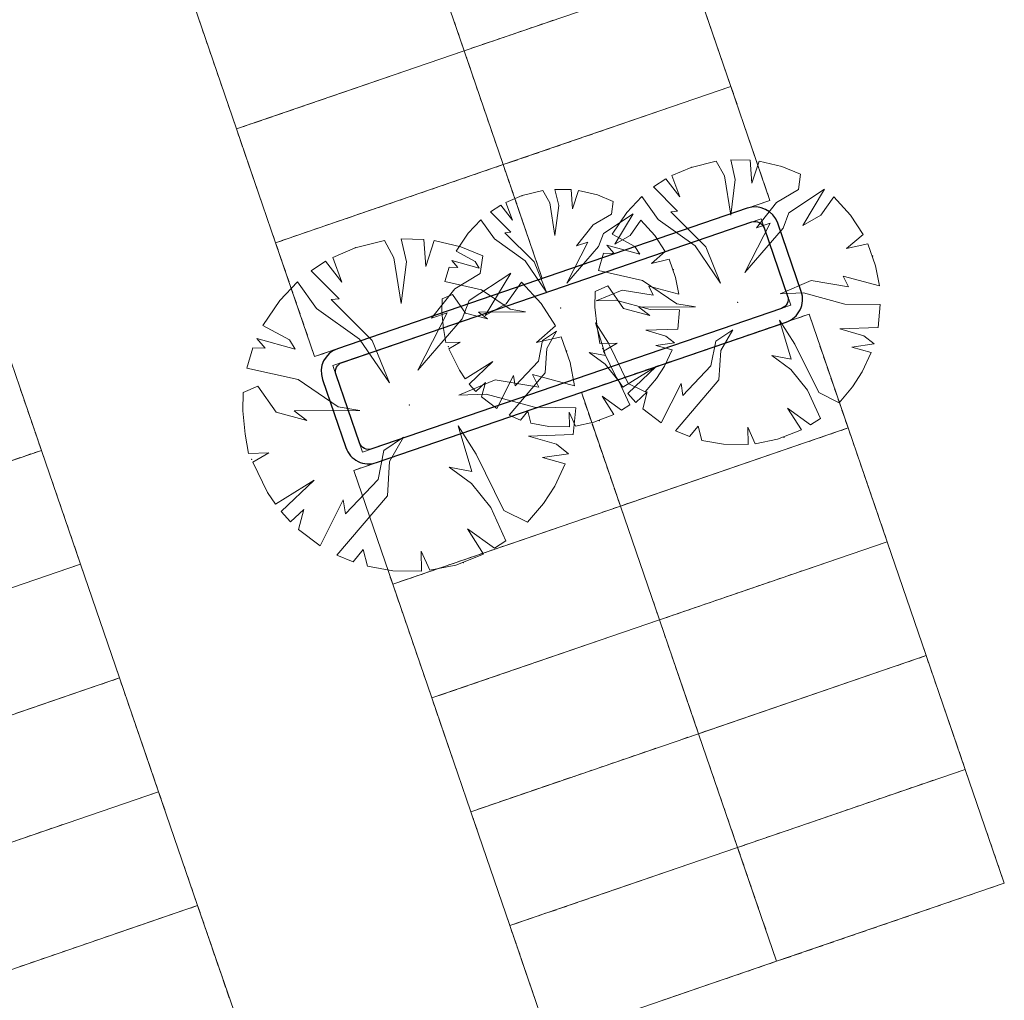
# Model space of a CAD drawing. Header units: metres. Extents: x 231584 to 239351, y 577231 to 577839.
# Tile 44 of 70: x 232131 to 232151, y 577537 to 577557. Entities that reach past the tile are written whole.
import ezdxf

# ---------------------------------------------------------------- set-up
doc = ezdxf.new("R2010")
doc.units = ezdxf.units.M
doc.header["$MEASUREMENT"] = 0
for name, color, linetype, lineweight in [('PDF_21 Buitenwanden', 8, 'Continuous', 0), ('PDF_23 Vloeren', 8, 'Continuous', 0), ('PDF_90 Terrein perceel', 8, 'Continuous', 0)]:
    doc.layers.add(name, color=color, linetype=linetype, lineweight=lineweight)

msp = doc.modelspace()

# ---------------------------------------------------------------- linework, layer by layer
at = {"layer": 'PDF_21 Buitenwanden', "lineweight": 30, "flags": 128}
for points in [[(232146.426, 577552.779, 0.414), (232145.792, 577553.089), (232137.299, 577550.175, 0.414), (232136.989, 577549.541), (232137.474, 577548.125, 0.414375), (232138.108, 577547.815), (232146.602, 577550.729, 0.414375), (232146.912, 577551.363)], [(232146.629, 577551.266, -0.414375), (232146.505, 577551.012), (232138.011, 577548.099, -0.414375), (232137.757, 577548.223), (232137.272, 577549.638, -0.413438), (232137.396, 577549.892), (232145.889, 577552.805, -0.413438), (232146.143, 577552.681)]]:
    msp.add_lwpolyline(points, format="xyb", close=True, dxfattribs=at)
at = {"layer": 'PDF_23 Vloeren', "lineweight": 13, "flags": 128}
msp.add_lwpolyline([(232137.207, 577549.827), (232137.822, 577548.034), (232146.693, 577551.077), (232146.078, 577552.87)], close=True, dxfattribs=at)
at = {"layer": 'PDF_90 Terrein perceel', "lineweight": 13}
for p, q in [((232139.724, 577556.943), (232139.774, 577556.796)), ((232139.775, 577556.793), (232139.725, 577556.94)), ((232141.773, 577556.985), (232141.626, 577556.934)), ((232144.948, 577557.087), (232144.999, 577556.94)), ((232134.526, 577556.72), (232134.475, 577556.867)), ((232141.11, 577556.757), (232140.963, 577556.707)), ((232141.331, 577556.833), (232141.184, 577556.783)), ((232141.552, 577556.909), (232141.405, 577556.859)), ((232145.024, 577556.866), (232145.074, 577556.719)), ((232134.602, 577556.499), (232134.551, 577556.647)), ((232139.8, 577556.722), (232139.85, 577556.575)), ((232139.851, 577556.572), (232139.801, 577556.72)), ((232140.447, 577556.53), (232140.3, 577556.48)), ((232140.668, 577556.606), (232140.521, 577556.555)), ((232140.89, 577556.682), (232140.742, 577556.631)), ((232145.1, 577556.645), (232145.15, 577556.498)), ((232134.677, 577556.278), (232134.627, 577556.426)), ((232140.227, 577556.454), (232140.079, 577556.404)), ((232145.175, 577556.424), (232145.226, 577556.277)), ((232134.753, 577556.057), (232134.703, 577556.204)), ((232139.264, 577556.124), (232139.117, 577556.073)), ((232139.485, 577556.199), (232139.338, 577556.149)), ((232139.706, 577556.276), (232139.559, 577556.225)), ((232140.002, 577556.13), (232140.053, 577555.983)), ((232140.054, 577555.98), (232140.003, 577556.128)), ((232145.252, 577556.203), (232145.302, 577556.056)), ((232134.829, 577555.836), (232134.779, 577555.984)), ((232138.822, 577555.972), (232138.675, 577555.922)), ((232139.043, 577556.048), (232138.896, 577555.997)), ((232140.078, 577555.909), (232140.129, 577555.762)), ((232140.129, 577555.76), (232140.079, 577555.907)), ((232145.328, 577555.982), (232145.378, 577555.835)), ((232134.905, 577555.615), (232134.854, 577555.763)), ((232138.159, 577555.745), (232138.012, 577555.694)), ((232138.38, 577555.82), (232138.233, 577555.77)), ((232138.601, 577555.896), (232138.454, 577555.846)), ((232134.981, 577555.395), (232134.93, 577555.542)), ((232137.496, 577555.517), (232137.349, 577555.467)), ((232137.717, 577555.593), (232137.57, 577555.542)), ((232137.939, 577555.669), (232137.791, 577555.618)), ((232140.154, 577555.688), (232140.204, 577555.541)), ((232140.205, 577555.538), (232140.155, 577555.686)), ((232145.234, 577555.536), (232145.087, 577555.485)), ((232135.057, 577555.173), (232135.006, 577555.321)), ((232137.055, 577555.366), (232136.908, 577555.315)), ((232137.276, 577555.441), (232137.128, 577555.391)), ((232140.23, 577555.468), (232140.28, 577555.32)), ((232140.281, 577555.317), (232140.231, 577555.465)), ((232144.571, 577555.308), (232144.424, 577555.258)), ((232144.792, 577555.384), (232144.645, 577555.333)), ((232145.013, 577555.46), (232144.865, 577555.409)), ((232145.53, 577555.39), (232145.581, 577555.243)), ((232135.133, 577554.953), (232135.082, 577555.1)), ((232136.392, 577555.138), (232136.245, 577555.087)), ((232136.613, 577555.214), (232136.466, 577555.163)), ((232136.833, 577555.29), (232136.686, 577555.239)), ((232140.306, 577555.246), (232140.356, 577555.099)), ((232140.357, 577555.097), (232140.306, 577555.244)), ((232144.129, 577555.157), (232143.982, 577555.106)), ((232144.35, 577555.232), (232144.203, 577555.182)), ((232145.606, 577555.17), (232145.656, 577555.022)), ((232135.729, 577554.91), (232135.582, 577554.86)), ((232135.95, 577554.986), (232135.803, 577554.936)), ((232136.171, 577555.062), (232136.024, 577555.012)), ((232140.381, 577555.025), (232140.432, 577554.878)), ((232140.433, 577554.876), (232140.382, 577555.023)), ((232143.466, 577554.929), (232143.319, 577554.879)), ((232143.687, 577555.005), (232143.54, 577554.954)), ((232143.908, 577555.081), (232143.761, 577555.03)), ((232145.682, 577554.949), (232145.732, 577554.801)), ((232135.508, 577554.835), (232135.361, 577554.784)), ((232140.457, 577554.805), (232140.508, 577554.657)), ((232140.509, 577554.655), (232140.458, 577554.802)), ((232142.804, 577554.701), (232142.656, 577554.651)), ((232143.024, 577554.778), (232142.877, 577554.727)), ((232143.245, 577554.853), (232143.098, 577554.803)), ((232145.758, 577554.727), (232145.808, 577554.58)), ((232135.335, 577554.361), (232135.285, 577554.508)), ((232140.533, 577554.584), (232140.584, 577554.437)), ((232140.585, 577554.434), (232140.534, 577554.581)), ((232142.361, 577554.55), (232142.214, 577554.499)), ((232142.583, 577554.626), (232142.435, 577554.575)), ((232145.833, 577554.507), (232145.884, 577554.359)), ((232135.411, 577554.14), (232135.36, 577554.287)), ((232140.609, 577554.363), (232140.66, 577554.216)), ((232140.661, 577554.213), (232140.61, 577554.36)), ((232141.699, 577554.322), (232141.552, 577554.272)), ((232141.92, 577554.398), (232141.773, 577554.348)), ((232142.141, 577554.474), (232141.993, 577554.423)), ((232145.909, 577554.286), (232145.96, 577554.138)), ((232141.036, 577554.095), (232140.889, 577554.044)), ((232141.257, 577554.171), (232141.11, 577554.12)), ((232141.478, 577554.246), (232141.33, 577554.196)), ((232135.487, 577553.919), (232135.436, 577554.066)), ((232140.515, 577553.916), (232140.368, 577553.866)), ((232145.985, 577554.065), (232146.036, 577553.918)), ((232135.563, 577553.698), (232135.512, 577553.845)), ((232139.853, 577553.688), (232139.705, 577553.638)), ((232140.073, 577553.764), (232139.926, 577553.714)), ((232140.294, 577553.84), (232140.147, 577553.789)), ((232140.812, 577553.771), (232140.862, 577553.623)), ((232140.863, 577553.621), (232140.813, 577553.768)), ((232146.061, 577553.844), (232146.112, 577553.697)), ((232135.638, 577553.477), (232135.588, 577553.624)), ((232139.19, 577553.461), (232139.042, 577553.411)), ((232139.41, 577553.537), (232139.263, 577553.486)), ((232139.632, 577553.613), (232139.485, 577553.562)), ((232140.887, 577553.55), (232140.938, 577553.403)), ((232140.939, 577553.4), (232140.888, 577553.547)), ((232146.137, 577553.623), (232146.187, 577553.476)), ((232135.714, 577553.256), (232135.664, 577553.403)), ((232138.748, 577553.31), (232138.601, 577553.259)), ((232138.969, 577553.385), (232138.822, 577553.335)), ((232140.963, 577553.329), (232141.014, 577553.182)), ((232141.015, 577553.179), (232140.964, 577553.326)), ((232135.79, 577553.035), (232135.739, 577553.182)), ((232138.085, 577553.082), (232137.938, 577553.032)), ((232138.306, 577553.158), (232138.159, 577553.107)), ((232138.527, 577553.234), (232138.379, 577553.183)), ((232141.039, 577553.108), (232141.089, 577552.961)), ((232141.09, 577552.958), (232141.04, 577553.105)), ((232145.822, 577553.1), (232145.675, 577553.05)), ((232146.043, 577553.176), (232145.896, 577553.126)), ((232135.866, 577552.814), (232135.816, 577552.961)), ((232137.422, 577552.854), (232137.275, 577552.804)), ((232137.643, 577552.93), (232137.496, 577552.879)), ((232137.864, 577553.006), (232137.717, 577552.956)), ((232141.115, 577552.887), (232141.165, 577552.74)), ((232141.166, 577552.737), (232141.116, 577552.884)), ((232145.16, 577552.873), (232145.012, 577552.823)), ((232145.38, 577552.949), (232145.233, 577552.898)), ((232145.601, 577553.025), (232145.454, 577552.974)), ((232135.942, 577552.593), (232135.892, 577552.74)), ((232136.98, 577552.703), (232136.833, 577552.652)), ((232137.201, 577552.778), (232137.054, 577552.728)), ((232141.191, 577552.666), (232141.241, 577552.519)), ((232141.242, 577552.516), (232141.191, 577552.664)), ((232144.497, 577552.646), (232144.349, 577552.595)), ((232144.717, 577552.721), (232144.57, 577552.671)), ((232144.938, 577552.797), (232144.791, 577552.747)), ((232136.317, 577552.475), (232136.17, 577552.425)), ((232136.538, 577552.551), (232136.391, 577552.5)), ((232136.759, 577552.627), (232136.612, 577552.576)), ((232141.266, 577552.445), (232141.317, 577552.298)), ((232141.318, 577552.295), (232141.267, 577552.442)), ((232144.054, 577552.494), (232143.907, 577552.443)), ((232144.276, 577552.57), (232144.129, 577552.519)), ((232143.392, 577552.266), (232143.245, 577552.216)), ((232143.613, 577552.342), (232143.466, 577552.291)), ((232143.834, 577552.418), (232143.687, 577552.367)), ((232136.145, 577552.001), (232136.094, 577552.149)), ((232141.343, 577552.225), (232141.393, 577552.077)), ((232141.394, 577552.074), (232141.344, 577552.222)), ((232142.729, 577552.039), (232142.582, 577551.988)), ((232142.95, 577552.115), (232142.803, 577552.064)), ((232143.171, 577552.19), (232143.024, 577552.14)), ((232136.22, 577551.781), (232136.17, 577551.928)), ((232141.418, 577552.004), (232141.469, 577551.856)), ((232141.47, 577551.854), (232141.419, 577552.001)), ((232142.287, 577551.887), (232142.14, 577551.837)), ((232142.508, 577551.963), (232142.361, 577551.912)), ((232136.296, 577551.56), (232136.246, 577551.707)), ((232141.845, 577551.736), (232141.698, 577551.685)), ((232142.066, 577551.811), (232141.919, 577551.761)), ((232136.372, 577551.338), (232136.322, 577551.486)), ((232141.104, 577551.481), (232140.956, 577551.43)), ((232141.325, 577551.557), (232141.178, 577551.507)), ((232136.448, 577551.118), (232136.397, 577551.265)), ((232140.441, 577551.253), (232140.294, 577551.203)), ((232140.662, 577551.329), (232140.515, 577551.279)), ((232140.883, 577551.405), (232140.736, 577551.354)), ((232136.524, 577550.897), (232136.473, 577551.044)), ((232139.778, 577551.026), (232139.631, 577550.975)), ((232139.999, 577551.102), (232139.852, 577551.051)), ((232140.22, 577551.177), (232140.073, 577551.127)), ((232136.6, 577550.676), (232136.549, 577550.823)), ((232139.336, 577550.874), (232139.189, 577550.824)), ((232139.557, 577550.95), (232139.41, 577550.9)), ((232146.773, 577550.79), (232146.921, 577550.84)), ((232136.676, 577550.455), (232136.625, 577550.602)), ((232138.674, 577550.647), (232138.526, 577550.596)), ((232138.894, 577550.723), (232138.747, 577550.672)), ((232139.115, 577550.798), (232138.968, 577550.748)), ((232146.111, 577550.562), (232146.258, 577550.613)), ((232146.331, 577550.638), (232146.479, 577550.689)), ((232146.552, 577550.714), (232146.699, 577550.764)), ((232147.149, 577550.672), (232147.199, 577550.524)), ((232138.011, 577550.419), (232137.863, 577550.369)), ((232138.232, 577550.495), (232138.084, 577550.444)), ((232138.452, 577550.571), (232138.305, 577550.52)), ((232145.668, 577550.411), (232145.816, 577550.461)), ((232145.89, 577550.486), (232146.037, 577550.537)), ((232147.225, 577550.451), (232147.275, 577550.304)), ((232136.751, 577550.234), (232136.701, 577550.381)), ((232137.569, 577550.267), (232137.421, 577550.217)), ((232137.79, 577550.343), (232137.643, 577550.293)), ((232145.006, 577550.183), (232145.153, 577550.234)), ((232145.227, 577550.259), (232145.374, 577550.31)), ((232145.448, 577550.335), (232145.595, 577550.385)), ((232147.3, 577550.23), (232147.351, 577550.083)), ((232137.127, 577550.116), (232136.98, 577550.065)), ((232137.348, 577550.192), (232137.2, 577550.141)), ((232144.343, 577549.955), (232144.49, 577550.006)), ((232144.564, 577550.031), (232144.711, 577550.082)), ((232144.785, 577550.108), (232144.932, 577550.158)), ((232147.376, 577550.009), (232147.427, 577549.861)), ((232143.901, 577549.804), (232144.049, 577549.854)), ((232144.122, 577549.88), (232144.269, 577549.93)), ((232147.452, 577549.788), (232147.503, 577549.641)), ((232143.238, 577549.576), (232143.386, 577549.627)), ((232143.459, 577549.652), (232143.606, 577549.703)), ((232143.68, 577549.728), (232143.827, 577549.778)), ((232142.575, 577549.349), (232142.723, 577549.4)), ((232142.796, 577549.425), (232142.943, 577549.475)), ((232143.018, 577549.501), (232143.165, 577549.551)), ((232147.528, 577549.567), (232147.578, 577549.42)), ((232130.734, 577549.324), (232130.784, 577549.177)), ((232142.055, 577549.17), (232142.202, 577549.221)), ((232147.604, 577549.346), (232147.655, 577549.199)), ((232130.81, 577549.103), (232130.861, 577548.956)), ((232141.392, 577548.943), (232141.539, 577548.993)), ((232141.613, 577549.018), (232141.76, 577549.069)), ((232141.834, 577549.094), (232141.981, 577549.145)), ((232142.43, 577549.052), (232142.481, 577548.905)), ((232142.482, 577548.902), (232142.431, 577549.05)), ((232147.68, 577549.125), (232147.731, 577548.978)), ((232130.886, 577548.882), (232130.936, 577548.735)), ((232140.729, 577548.715), (232140.876, 577548.766)), ((232140.95, 577548.791), (232141.097, 577548.841)), ((232141.171, 577548.867), (232141.318, 577548.917)), ((232142.506, 577548.831), (232142.557, 577548.684)), ((232142.558, 577548.682), (232142.507, 577548.829)), ((232147.756, 577548.904), (232147.806, 577548.757)), ((232130.962, 577548.661), (232131.012, 577548.514)), ((232140.287, 577548.564), (232140.435, 577548.614)), ((232140.508, 577548.639), (232140.656, 577548.69)), ((232142.582, 577548.61), (232142.633, 577548.463)), ((232142.633, 577548.46), (232142.583, 577548.607)), ((232131.037, 577548.44), (232131.088, 577548.293)), ((232139.624, 577548.336), (232139.772, 577548.387)), ((232139.845, 577548.412), (232139.993, 577548.462)), ((232140.067, 577548.488), (232140.214, 577548.538)), ((232142.658, 577548.389), (232142.708, 577548.242)), ((232142.709, 577548.239), (232142.659, 577548.387)), ((232147.441, 577548.382), (232147.294, 577548.331)), ((232147.662, 577548.458), (232147.515, 577548.407)), ((232138.962, 577548.108), (232139.109, 577548.159)), ((232139.183, 577548.184), (232139.33, 577548.235)), ((232139.404, 577548.26), (232139.551, 577548.311)), ((232142.734, 577548.168), (232142.784, 577548.021)), ((232142.785, 577548.019), (232142.734, 577548.166)), ((232146.778, 577548.154), (232146.631, 577548.104)), ((232146.999, 577548.23), (232146.852, 577548.18)), ((232147.22, 577548.306), (232147.073, 577548.255)), ((232147.958, 577548.312), (232148.009, 577548.165)), ((232130.944, 577547.994), (232130.797, 577547.943)), ((232138.52, 577547.957), (232138.667, 577548.007)), ((232138.741, 577548.032), (232138.888, 577548.083)), ((232146.336, 577548.003), (232146.189, 577547.952)), ((232146.557, 577548.078), (232146.41, 577548.028)), ((232148.034, 577548.091), (232148.085, 577547.944)), ((232130.722, 577547.918), (232130.575, 577547.867)), ((232131.24, 577547.848), (232131.29, 577547.701)), ((232137.857, 577547.729), (232138.004, 577547.78)), ((232138.078, 577547.805), (232138.225, 577547.856)), ((232138.299, 577547.881), (232138.446, 577547.931)), ((232142.809, 577547.947), (232142.86, 577547.8)), ((232142.861, 577547.798), (232142.81, 577547.945)), ((232145.673, 577547.775), (232145.526, 577547.725)), ((232145.895, 577547.851), (232145.747, 577547.801)), ((232146.115, 577547.927), (232145.968, 577547.876)), ((232148.11, 577547.871), (232148.16, 577547.723)), ((232131.316, 577547.627), (232131.366, 577547.48)), ((232142.885, 577547.726), (232142.936, 577547.579)), ((232142.937, 577547.577), (232142.886, 577547.724)), ((232145.011, 577547.547), (232144.864, 577547.497)), ((232145.232, 577547.623), (232145.084, 577547.573)), ((232145.452, 577547.699), (232145.305, 577547.648)), ((232148.186, 577547.649), (232148.236, 577547.502)), ((232131.392, 577547.406), (232131.442, 577547.259)), ((232137.763, 577547.283), (232137.713, 577547.43)), ((232142.961, 577547.506), (232143.012, 577547.359)), ((232143.013, 577547.356), (232142.962, 577547.503)), ((232144.569, 577547.396), (232144.421, 577547.345)), ((232144.79, 577547.472), (232144.642, 577547.421)), ((232148.261, 577547.428), (232148.312, 577547.281)), ((232131.467, 577547.185), (232131.518, 577547.038)), ((232137.839, 577547.062), (232137.789, 577547.209)), ((232143.037, 577547.285), (232143.088, 577547.138)), ((232143.089, 577547.135), (232143.038, 577547.282)), ((232143.906, 577547.168), (232143.759, 577547.118)), ((232144.127, 577547.244), (232143.98, 577547.194)), ((232144.348, 577547.32), (232144.201, 577547.27)), ((232148.337, 577547.208), (232148.388, 577547.06)), ((232131.543, 577546.965), (232131.594, 577546.817)), ((232137.915, 577546.841), (232137.864, 577546.988)), ((232143.464, 577547.017), (232143.317, 577546.966)), ((232143.685, 577547.093), (232143.538, 577547.042)), ((232148.413, 577546.987), (232148.464, 577546.84)), ((232131.619, 577546.743), (232131.67, 577546.596)), ((232137.991, 577546.62), (232137.94, 577546.767)), ((232142.722, 577546.762), (232142.575, 577546.711)), ((232142.944, 577546.838), (232142.796, 577546.788)), ((232148.489, 577546.766), (232148.54, 577546.618)), ((232131.695, 577546.523), (232131.746, 577546.375)), ((232138.067, 577546.399), (232138.016, 577546.546)), ((232142.06, 577546.535), (232141.913, 577546.484)), ((232142.281, 577546.61), (232142.134, 577546.56)), ((232142.502, 577546.686), (232142.354, 577546.636)), ((232143.24, 577546.693), (232143.29, 577546.545)), ((232143.291, 577546.543), (232143.241, 577546.69)), ((232148.565, 577546.545), (232148.616, 577546.398)), ((232138.142, 577546.178), (232138.092, 577546.325)), ((232141.618, 577546.383), (232141.471, 577546.332)), ((232141.839, 577546.459), (232141.691, 577546.408)), ((232143.316, 577546.472), (232143.366, 577546.324)), ((232143.367, 577546.322), (232143.316, 577546.469)), ((232131.771, 577546.302), (232131.821, 577546.155)), ((232140.955, 577546.155), (232140.808, 577546.105)), ((232141.176, 577546.231), (232141.029, 577546.181)), ((232141.397, 577546.307), (232141.25, 577546.257)), ((232143.391, 577546.251), (232143.442, 577546.104)), ((232143.443, 577546.101), (232143.392, 577546.248)), ((232131.847, 577546.081), (232131.897, 577545.934)), ((232138.219, 577545.957), (232138.168, 577546.104)), ((232140.292, 577545.928), (232140.145, 577545.878)), ((232140.513, 577546.004), (232140.366, 577545.953)), ((232140.734, 577546.08), (232140.587, 577546.029)), ((232143.467, 577546.03), (232143.518, 577545.883)), ((232143.519, 577545.88), (232143.468, 577546.027)), ((232148.029, 577545.946), (232147.882, 577545.896)), ((232148.25, 577546.022), (232148.103, 577545.972)), ((232148.472, 577546.098), (232148.324, 577546.048)), ((232148.768, 577545.953), (232148.818, 577545.806)), ((232138.294, 577545.736), (232138.244, 577545.883)), ((232139.85, 577545.776), (232139.703, 577545.726)), ((232140.071, 577545.852), (232139.924, 577545.801)), ((232143.543, 577545.809), (232143.594, 577545.662)), ((232143.594, 577545.659), (232143.544, 577545.806)), ((232147.366, 577545.719), (232147.219, 577545.669)), ((232147.588, 577545.795), (232147.44, 577545.744)), ((232147.809, 577545.871), (232147.661, 577545.82)), ((232148.843, 577545.732), (232148.894, 577545.585)), ((232131.532, 577545.558), (232131.385, 577545.508)), ((232131.753, 577545.634), (232131.606, 577545.584)), ((232138.37, 577545.515), (232138.32, 577545.662)), ((232139.187, 577545.549), (232139.04, 577545.498)), ((232139.409, 577545.625), (232139.261, 577545.574)), ((232139.629, 577545.7), (232139.482, 577545.65)), ((232143.619, 577545.588), (232143.669, 577545.441)), ((232143.67, 577545.438), (232143.62, 577545.586)), ((232146.925, 577545.568), (232146.778, 577545.517)), ((232147.146, 577545.643), (232146.998, 577545.593)), ((232148.919, 577545.511), (232148.97, 577545.364)), ((232130.869, 577545.331), (232130.722, 577545.28)), ((232131.09, 577545.406), (232130.943, 577545.356)), ((232131.311, 577545.483), (232131.164, 577545.432)), ((232132.049, 577545.489), (232132.1, 577545.342)), ((232138.746, 577545.397), (232138.598, 577545.347)), ((232138.966, 577545.473), (232138.819, 577545.422)), ((232143.695, 577545.367), (232143.746, 577545.22)), ((232143.747, 577545.217), (232143.696, 577545.364)), ((232146.262, 577545.34), (232146.115, 577545.289)), ((232146.483, 577545.416), (232146.335, 577545.365)), ((232146.704, 577545.492), (232146.557, 577545.441)), ((232132.125, 577545.268), (232132.176, 577545.121)), ((232143.771, 577545.146), (232143.821, 577544.999)), ((232143.822, 577544.996), (232143.772, 577545.144)), ((232145.599, 577545.112), (232145.452, 577545.062)), ((232145.82, 577545.188), (232145.673, 577545.138)), ((232146.041, 577545.264), (232145.894, 577545.213)), ((232148.995, 577545.29), (232149.046, 577545.143)), ((232132.201, 577545.047), (232132.251, 577544.9)), ((232138.573, 577544.923), (232138.522, 577545.07)), ((232143.847, 577544.926), (232143.897, 577544.778)), ((232143.898, 577544.775), (232143.848, 577544.923)), ((232145.157, 577544.961), (232145.01, 577544.91)), ((232145.378, 577545.036), (232145.231, 577544.986)), ((232149.071, 577545.069), (232149.121, 577544.922)), ((232132.277, 577544.826), (232132.327, 577544.679)), ((232138.649, 577544.702), (232138.598, 577544.85)), ((232144.494, 577544.733), (232144.347, 577544.683)), ((232144.715, 577544.809), (232144.568, 577544.758)), ((232144.936, 577544.885), (232144.789, 577544.834)), ((232149.147, 577544.848), (232149.197, 577544.701)), ((232132.352, 577544.605), (232132.403, 577544.458)), ((232138.724, 577544.482), (232138.674, 577544.629)), ((232144.273, 577544.657), (232144.126, 577544.607)), ((232149.222, 577544.627), (232149.273, 577544.48)), ((232132.429, 577544.384), (232132.479, 577544.237)), ((232138.8, 577544.26), (232138.75, 577544.408)), ((232143.311, 577544.327), (232143.164, 577544.276)), ((232143.532, 577544.403), (232143.385, 577544.352)), ((232143.753, 577544.479), (232143.606, 577544.428)), ((232144.049, 577544.333), (232144.1, 577544.186)), ((232144.101, 577544.184), (232144.05, 577544.331)), ((232149.299, 577544.406), (232149.349, 577544.259)), ((232132.505, 577544.163), (232132.555, 577544.016)), ((232138.876, 577544.039), (232138.825, 577544.187)), ((232142.648, 577544.099), (232142.501, 577544.049)), ((232142.869, 577544.175), (232142.722, 577544.125)), ((232143.09, 577544.251), (232142.943, 577544.2)), ((232144.125, 577544.112), (232144.176, 577543.965)), ((232144.176, 577543.963), (232144.126, 577544.11)), ((232149.375, 577544.185), (232149.425, 577544.038)), ((232132.58, 577543.942), (232132.631, 577543.795)), ((232138.952, 577543.819), (232138.901, 577543.966)), ((232141.985, 577543.872), (232141.838, 577543.822)), ((232142.206, 577543.948), (232142.059, 577543.897)), ((232142.427, 577544.024), (232142.28, 577543.973)), ((232144.201, 577543.892), (232144.251, 577543.744)), ((232144.252, 577543.741), (232144.202, 577543.889)), ((232132.656, 577543.722), (232132.707, 577543.574)), ((232139.028, 577543.598), (232138.977, 577543.745)), ((232141.543, 577543.72), (232141.396, 577543.67)), ((232141.764, 577543.796), (232141.617, 577543.746)), ((232144.277, 577543.671), (232144.327, 577543.523)), ((232144.328, 577543.521), (232144.277, 577543.668)), ((232149.281, 577543.739), (232149.134, 577543.688)), ((232139.104, 577543.377), (232139.053, 577543.524)), ((232140.88, 577543.493), (232140.733, 577543.442)), ((232141.102, 577543.569), (232140.954, 577543.518)), ((232141.322, 577543.645), (232141.175, 577543.594)), ((232148.618, 577543.511), (232148.471, 577543.461)), ((232148.839, 577543.587), (232148.692, 577543.537)), ((232149.06, 577543.663), (232148.912, 577543.612)), ((232149.577, 577543.594), (232149.628, 577543.446)), ((232132.563, 577543.275), (232132.415, 577543.224)), ((232139.18, 577543.156), (232139.129, 577543.303)), ((232140.218, 577543.265), (232140.071, 577543.215)), ((232140.439, 577543.341), (232140.292, 577543.29)), ((232140.66, 577543.417), (232140.512, 577543.366)), ((232144.352, 577543.449), (232144.403, 577543.302)), ((232144.404, 577543.3), (232144.353, 577543.447)), ((232147.955, 577543.284), (232147.808, 577543.233)), ((232148.176, 577543.36), (232148.029, 577543.309)), ((232148.397, 577543.436), (232148.25, 577543.385)), ((232149.653, 577543.373), (232149.703, 577543.225)), ((232132.12, 577543.123), (232131.973, 577543.073)), ((232132.341, 577543.199), (232132.194, 577543.149)), ((232132.859, 577543.13), (232132.909, 577542.982)), ((232139.776, 577543.114), (232139.629, 577543.063)), ((232139.997, 577543.189), (232139.849, 577543.139)), ((232144.428, 577543.229), (232144.479, 577543.081)), ((232144.48, 577543.079), (232144.429, 577543.226)), ((232147.292, 577543.056), (232147.145, 577543.006)), ((232147.513, 577543.132), (232147.366, 577543.082)), ((232147.734, 577543.208), (232147.587, 577543.158)), ((232149.729, 577543.152), (232149.779, 577543.005)), ((232131.458, 577542.895), (232131.31, 577542.845)), ((232131.679, 577542.971), (232131.532, 577542.921)), ((232131.9, 577543.047), (232131.752, 577542.997)), ((232132.935, 577542.908), (232132.985, 577542.761)), ((232139.555, 577543.038), (232139.408, 577542.987)), ((232144.504, 577543.008), (232144.555, 577542.861)), ((232144.556, 577542.858), (232144.505, 577543.005)), ((232146.85, 577542.904), (232146.703, 577542.854)), ((232147.071, 577542.981), (232146.924, 577542.93)), ((232149.804, 577542.931), (232149.855, 577542.783)), ((232130.795, 577542.668), (232130.648, 577542.618)), ((232131.016, 577542.744), (232130.869, 577542.693)), ((232131.237, 577542.82), (232131.089, 577542.769)), ((232133.01, 577542.688), (232133.061, 577542.54)), ((232139.382, 577542.564), (232139.332, 577542.711)), ((232144.58, 577542.787), (232144.631, 577542.64)), ((232144.632, 577542.637), (232144.581, 577542.784)), ((232146.187, 577542.677), (232146.04, 577542.627)), ((232146.408, 577542.753), (232146.261, 577542.702)), ((232146.63, 577542.829), (232146.482, 577542.778)), ((232149.88, 577542.71), (232149.931, 577542.562)), ((232133.086, 577542.467), (232133.137, 577542.319)), ((232139.458, 577542.343), (232139.407, 577542.49)), ((232144.656, 577542.566), (232144.706, 577542.419)), ((232144.707, 577542.416), (232144.657, 577542.563)), ((232145.524, 577542.45), (232145.377, 577542.399)), ((232145.746, 577542.526), (232145.599, 577542.475)), ((232145.967, 577542.601), (232145.819, 577542.551)), ((232149.956, 577542.489), (232150.007, 577542.342)), ((232133.162, 577542.246), (232133.212, 577542.099)), ((232139.534, 577542.122), (232139.483, 577542.269)), ((232145.083, 577542.298), (232144.936, 577542.248)), ((232145.304, 577542.374), (232145.156, 577542.323)), ((232150.032, 577542.268), (232150.083, 577542.121)), ((232139.61, 577541.901), (232139.559, 577542.048)), ((232144.341, 577542.043), (232144.194, 577541.993)), ((232144.562, 577542.12), (232144.415, 577542.069)), ((232150.108, 577542.047), (232150.159, 577541.9)), ((232133.238, 577542.025), (232133.289, 577541.878)), ((232139.685, 577541.68), (232139.635, 577541.827)), ((232143.9, 577541.892), (232143.752, 577541.841)), ((232144.12, 577541.967), (232143.973, 577541.917)), ((232144.859, 577541.974), (232144.909, 577541.827)), ((232144.91, 577541.824), (232144.859, 577541.971)), ((232133.314, 577541.804), (232133.364, 577541.657)), ((232143.237, 577541.664), (232143.089, 577541.614)), ((232143.457, 577541.74), (232143.31, 577541.689)), ((232143.679, 577541.816), (232143.531, 577541.765)), ((232144.934, 577541.753), (232144.985, 577541.606)), ((232144.986, 577541.603), (232144.935, 577541.751)), ((232150.184, 577541.826), (232150.234, 577541.679)), ((232133.39, 577541.583), (232133.44, 577541.436)), ((232139.761, 577541.459), (232139.711, 577541.606)), ((232142.574, 577541.437), (232142.426, 577541.386)), ((232142.795, 577541.513), (232142.648, 577541.462)), ((232143.016, 577541.588), (232142.868, 577541.538)), ((232145.01, 577541.532), (232145.061, 577541.385)), ((232145.062, 577541.382), (232145.011, 577541.529)), ((232133.466, 577541.362), (232133.516, 577541.215)), ((232139.837, 577541.239), (232139.786, 577541.386)), ((232142.132, 577541.285), (232141.985, 577541.235)), ((232142.353, 577541.361), (232142.205, 577541.31)), ((232145.086, 577541.311), (232145.136, 577541.164)), ((232145.137, 577541.161), (232145.087, 577541.308)), ((232149.648, 577541.228), (232149.501, 577541.177)), ((232149.869, 577541.303), (232149.722, 577541.253)), ((232150.09, 577541.379), (232149.943, 577541.329)), ((232150.386, 577541.234), (232150.437, 577541.087)), ((232139.913, 577541.017), (232139.863, 577541.164)), ((232141.469, 577541.057), (232141.322, 577541.007)), ((232141.69, 577541.134), (232141.543, 577541.083)), ((232141.911, 577541.209), (232141.764, 577541.159)), ((232145.162, 577541.09), (232145.212, 577540.943)), ((232145.213, 577540.94), (232145.163, 577541.088)), ((232149.206, 577541.076), (232149.059, 577541.026)), ((232149.427, 577541.152), (232149.28, 577541.101)), ((232150.462, 577541.013), (232150.513, 577540.866)), ((232133.151, 577540.84), (232133.003, 577540.789)), ((232133.372, 577540.916), (232133.225, 577540.865)), ((232139.989, 577540.796), (232139.939, 577540.944)), ((232140.806, 577540.83), (232140.659, 577540.779)), ((232141.027, 577540.906), (232140.88, 577540.855)), ((232141.248, 577540.982), (232141.101, 577540.931)), ((232145.238, 577540.869), (232145.288, 577540.722)), ((232145.289, 577540.72), (232145.238, 577540.867)), ((232148.544, 577540.849), (232148.396, 577540.798)), ((232148.764, 577540.925), (232148.617, 577540.874)), ((232148.985, 577541), (232148.838, 577540.95)), ((232132.488, 577540.612), (232132.341, 577540.561)), ((232132.709, 577540.688), (232132.562, 577540.637)), ((232132.93, 577540.764), (232132.783, 577540.713)), ((232133.668, 577540.77), (232133.719, 577540.623)), ((232140.364, 577540.678), (232140.217, 577540.628)), ((232140.585, 577540.754), (232140.438, 577540.704)), ((232145.313, 577540.648), (232145.364, 577540.501)), ((232145.365, 577540.498), (232145.314, 577540.645)), ((232147.881, 577540.621), (232147.733, 577540.57)), ((232148.101, 577540.697), (232147.954, 577540.647)), ((232148.323, 577540.773), (232148.175, 577540.723)), ((232150.538, 577540.792), (232150.588, 577540.645)), ((232132.046, 577540.46), (232131.899, 577540.41)), ((232132.267, 577540.536), (232132.12, 577540.485)), ((232133.744, 577540.549), (232133.794, 577540.402)), ((232145.39, 577540.428), (232145.44, 577540.28)), ((232145.441, 577540.278), (232145.391, 577540.425)), ((232147.439, 577540.469), (232147.292, 577540.419)), ((232147.66, 577540.545), (232147.513, 577540.495)), ((232150.614, 577540.571), (232150.664, 577540.424)), ((232131.383, 577540.233), (232131.236, 577540.182)), ((232131.604, 577540.309), (232131.457, 577540.258)), ((232131.825, 577540.384), (232131.678, 577540.334)), ((232133.82, 577540.328), (232133.87, 577540.181)), ((232140.192, 577540.205), (232140.141, 577540.352)), ((232145.465, 577540.207), (232145.516, 577540.06)), ((232145.517, 577540.057), (232145.466, 577540.204)), ((232146.776, 577540.242), (232146.629, 577540.191)), ((232146.997, 577540.318), (232146.85, 577540.267)), ((232147.218, 577540.393), (232147.07, 577540.343)), ((232150.69, 577540.35), (232150.74, 577540.203)), ((232130.721, 577540.006), (232130.573, 577539.955)), ((232130.941, 577540.081), (232130.794, 577540.031)), ((232131.162, 577540.157), (232131.015, 577540.107)), ((232133.895, 577540.107), (232133.946, 577539.96)), ((232140.267, 577539.984), (232140.217, 577540.131)), ((232146.113, 577540.014), (232145.966, 577539.964)), ((232146.334, 577540.09), (232146.187, 577540.04)), ((232146.555, 577540.166), (232146.408, 577540.116)), ((232150.765, 577540.13), (232150.816, 577539.982)), ((232133.971, 577539.887), (232134.022, 577539.739)), ((232140.343, 577539.763), (232140.293, 577539.91)), ((232145.892, 577539.939), (232145.745, 577539.888)), ((232150.841, 577539.909), (232150.892, 577539.762)), ((232134.048, 577539.665), (232134.098, 577539.518)), ((232140.419, 577539.542), (232140.368, 577539.689)), ((232144.93, 577539.608), (232144.783, 577539.558)), ((232145.151, 577539.684), (232145.003, 577539.633)), ((232145.372, 577539.76), (232145.225, 577539.71)), ((232145.668, 577539.614), (232145.719, 577539.467)), ((232145.719, 577539.465), (232145.669, 577539.612)), ((232150.918, 577539.688), (232150.968, 577539.54)), ((232134.123, 577539.445), (232134.174, 577539.297)), ((232140.495, 577539.321), (232140.444, 577539.468)), ((232144.267, 577539.381), (232144.12, 577539.33)), ((232144.488, 577539.456), (232144.341, 577539.406)), ((232144.709, 577539.532), (232144.562, 577539.482)), ((232145.744, 577539.394), (232145.794, 577539.246)), ((232145.795, 577539.244), (232145.745, 577539.391)), ((232150.993, 577539.467), (232151.044, 577539.319)), ((232134.199, 577539.224), (232134.25, 577539.076)), ((232140.57, 577539.1), (232140.52, 577539.247)), ((232143.825, 577539.229), (232143.678, 577539.179)), ((232144.046, 577539.305), (232143.899, 577539.254)), ((232134.275, 577539.003), (232134.325, 577538.856)), ((232140.647, 577538.879), (232140.596, 577539.026)), ((232143.162, 577539.002), (232143.015, 577538.951)), ((232143.383, 577539.077), (232143.236, 577539.027)), ((232143.604, 577539.153), (232143.457, 577539.103)), ((232145.82, 577539.173), (232145.87, 577539.026)), ((232145.871, 577539.023), (232145.82, 577539.17)), ((232150.9, 577539.02), (232150.752, 577538.97)), ((232140.723, 577538.658), (232140.672, 577538.805)), ((232142.499, 577538.774), (232142.352, 577538.723)), ((232142.72, 577538.85), (232142.573, 577538.8)), ((232142.941, 577538.926), (232142.794, 577538.875)), ((232145.895, 577538.952), (232145.946, 577538.805)), ((232145.947, 577538.802), (232145.896, 577538.949)), ((232150.237, 577538.793), (232150.089, 577538.742)), ((232150.458, 577538.868), (232150.31, 577538.818)), ((232150.678, 577538.944), (232150.531, 577538.894)), ((232140.798, 577538.437), (232140.748, 577538.584)), ((232142.058, 577538.622), (232141.91, 577538.572)), ((232142.278, 577538.698), (232142.131, 577538.647)), ((232145.971, 577538.731), (232146.022, 577538.583)), ((232146.023, 577538.581), (232145.972, 577538.728)), ((232149.574, 577538.565), (232149.426, 577538.515)), ((232149.795, 577538.641), (232149.647, 577538.59)), ((232150.016, 577538.717), (232149.869, 577538.666)), ((232133.739, 577538.405), (232133.592, 577538.354)), ((232133.96, 577538.48), (232133.813, 577538.43)), ((232134.181, 577538.556), (232134.034, 577538.506)), ((232134.477, 577538.411), (232134.528, 577538.264)), ((232141.395, 577538.395), (232141.247, 577538.344)), ((232141.615, 577538.471), (232141.468, 577538.42)), ((232141.837, 577538.546), (232141.69, 577538.496)), ((232146.047, 577538.51), (232146.097, 577538.363)), ((232146.098, 577538.36), (232146.048, 577538.507)), ((232149.132, 577538.414), (232148.985, 577538.363)), ((232149.353, 577538.489), (232149.206, 577538.439)), ((232133.076, 577538.177), (232132.929, 577538.126)), ((232133.298, 577538.253), (232133.15, 577538.202)), ((232133.518, 577538.328), (232133.371, 577538.278)), ((232134.553, 577538.19), (232134.604, 577538.042)), ((232141.174, 577538.319), (232141.027, 577538.268)), ((232146.123, 577538.289), (232146.174, 577538.142)), ((232146.175, 577538.139), (232146.124, 577538.286)), ((232148.469, 577538.186), (232148.322, 577538.135)), ((232148.69, 577538.262), (232148.543, 577538.211)), ((232148.911, 577538.338), (232148.764, 577538.287)), ((232132.414, 577537.949), (232132.267, 577537.899)), ((232132.635, 577538.025), (232132.487, 577537.975)), ((232132.855, 577538.101), (232132.708, 577538.05)), ((232134.629, 577537.969), (232134.68, 577537.822)), ((232141.001, 577537.845), (232140.95, 577537.992)), ((232146.199, 577538.068), (232146.249, 577537.921)), ((232146.25, 577537.918), (232146.2, 577538.065)), ((232147.806, 577537.958), (232147.659, 577537.908)), ((232148.027, 577538.034), (232147.88, 577537.984)), ((232148.248, 577538.11), (232148.101, 577538.059)), ((232131.972, 577537.798), (232131.824, 577537.747)), ((232132.193, 577537.873), (232132.045, 577537.823)), ((232134.705, 577537.748), (232134.755, 577537.601)), ((232141.077, 577537.624), (232141.026, 577537.772)), ((232146.275, 577537.847), (232146.325, 577537.7)), ((232146.326, 577537.697), (232146.276, 577537.845)), ((232147.365, 577537.807), (232147.217, 577537.756)), ((232147.585, 577537.883), (232147.438, 577537.832)), ((232131.309, 577537.57), (232131.162, 577537.52)), ((232131.53, 577537.646), (232131.383, 577537.596)), ((232131.751, 577537.722), (232131.604, 577537.671)), ((232141.152, 577537.403), (232141.102, 577537.551)), ((232146.702, 577537.579), (232146.554, 577537.529)), ((232146.922, 577537.655), (232146.775, 577537.605)), ((232147.143, 577537.731), (232146.996, 577537.68)), ((232130.867, 577537.419), (232130.72, 577537.368)), ((232131.088, 577537.494), (232130.941, 577537.444)), ((232134.781, 577537.527), (232134.831, 577537.38)), ((232146.181, 577537.401), (232146.034, 577537.35)), ((232134.857, 577537.306), (232134.908, 577537.159)), ((232141.228, 577537.182), (232141.178, 577537.329)), ((232145.518, 577537.173), (232145.371, 577537.122)), ((232145.739, 577537.249), (232145.592, 577537.198)), ((232145.96, 577537.324), (232145.813, 577537.274)), ((232134.933, 577537.085), (232134.983, 577536.938)), ((232141.304, 577536.961), (232141.254, 577537.109)), ((232144.855, 577536.945), (232144.708, 577536.895)), ((232145.076, 577537.021), (232144.929, 577536.971)), ((232145.297, 577537.097), (232145.15, 577537.047)), ((232135.009, 577536.864), (232135.059, 577536.717)), ((232141.38, 577536.74), (232141.329, 577536.888)), ((232144.414, 577536.794), (232144.266, 577536.743)), ((232144.634, 577536.87), (232144.487, 577536.819)), ((232144.192, 577536.718), (232144.045, 577536.668))]:
    msp.add_line(p, q, dxfattribs=at)
at = {"layer": 'PDF_90 Terrein perceel', "lineweight": 13, "flags": 128}
for points in [[(232143.836, 577560.33), (232144.645, 577557.971), (232139.927, 577556.352), (232144.645, 577557.971)], [(232144.645, 577557.971), (232145.455, 577555.611), (232140.736, 577553.992), (232145.455, 577555.611)], [(232144.633, 577553.936), (232144.233, 577553.764), (232144.397, 577553.326), (232144.107, 577553.695), (232143.851, 577553.529), (232144.35, 577553.03), (232144.207, 577553.014), (232144.934, 577552.29), (232145.241, 577551.537), (232144.712, 577552.312), (232143.947, 577552.858), (232143.606, 577553.33), (232143.295, 577553.001), (232142.994, 577552.55), (232143.463, 577552.296), (232143.568, 577552.135), (232142.883, 577552.323), (232143.035, 577552.149), (232142.816, 577552.158), (232142.71, 577551.797), (232143.622, 577551.592), (232144.332, 577551.11), (232144.717, 577551.044), (232143.548, 577551.039), (232143.772, 577550.868), (232143.228, 577551.012), (232142.903, 577551.478), (232142.644, 577551.365), (232142.637, 577551.036), (232142.68, 577550.626), (232142.735, 577550.282), (232143.096, 577550.29), (232142.813, 577550.127), (232143.073, 577549.589), (232143.214, 577549.38), (232143.904, 577549.808), (232143.317, 577549.249), (232143.485, 577549.063), (232143.721, 577549.283), (232143.626, 577548.929), (232144.009, 577548.64), (232144.421, 577549.457), (232144.457, 577549.206), (232145.039, 577549.818), (232145.144, 577550.332), (232145.492, 577550.567), (232145.244, 577550.136), (232145.205, 577549.528), (232144.308, 577548.474), (232144.594, 577548.354), (232144.774, 577548.572), (232144.852, 577548.275), (232145.3, 577548.195), (232145.813, 577548.188), (232145.805, 577548.547), (232145.959, 577548.203), (232146.419, 577548.298), (232146.914, 577548.492), (232146.626, 577548.944), (232147.105, 577548.596), (232147.311, 577548.73), (232147.042, 577549.318), (232146.698, 577549.744), (232146.301, 577550.036), (232146.706, 577549.961), (232146.462, 577550.768), (232146.782, 577550.267), (232147.275, 577549.265), (232147.695, 577549.057), (232147.977, 577549.388), (232148.176, 577549.697), (232148.362, 577550.097), (232147.958, 577550.209), (232148.422, 577550.274), (232148.207, 577550.443), (232147.712, 577550.586), (232148.504, 577550.614), (232148.55, 577551.093), (232147.817, 577551.101), (232146.96, 577551.335), (232146.472, 577551.316), (232147.121, 577551.588), (232147.892, 577551.457), (232147.781, 577551.683), (232148.531, 577551.481), (232148.452, 577551.896), (232148.29, 577552.353), (232147.851, 577552.251), (232148.194, 577552.547), (232147.936, 577552.943), (232147.585, 577553.324), (232147.317, 577552.942), (232146.943, 577552.731), (232147.397, 577553.482), (232146.655, 577552.995), (232146.534, 577552.674), (232145.743, 577551.759), (232146.267, 577552.78), (232145.987, 577552.684), (232146.401, 577553.206), (232146.853, 577553.476), (232146.897, 577553.793), (232146.508, 577553.951), (232146.037, 577554.062), (232145.885, 577553.605), (232145.85, 577554.085), (232145.451, 577554.092), (232145.543, 577553.687), (232145.451, 577552.946), (232145.321, 577553.759), (232145.15, 577554.063)], [(232141.126, 577553.35), (232140.792, 577553.207), (232140.93, 577552.842), (232140.688, 577553.15), (232140.475, 577553.011), (232140.891, 577552.595), (232140.771, 577552.581), (232141.377, 577551.978), (232141.634, 577551.351), (232141.192, 577551.997), (232140.555, 577552.452), (232140.271, 577552.845), (232140.012, 577552.571), (232139.761, 577552.196), (232140.152, 577551.984), (232140.24, 577551.849), (232139.668, 577552.006), (232139.795, 577551.861), (232139.613, 577551.868), (232139.524, 577551.568), (232140.284, 577551.397), (232140.876, 577550.995), (232141.197, 577550.94), (232140.223, 577550.936), (232140.409, 577550.794), (232139.956, 577550.913), (232139.685, 577551.301), (232139.469, 577551.208), (232139.463, 577550.934), (232139.499, 577550.592), (232139.546, 577550.305), (232139.846, 577550.311), (232139.61, 577550.176), (232139.826, 577549.728), (232139.944, 577549.553), (232140.52, 577549.91), (232140.03, 577549.444), (232140.17, 577549.289), (232140.367, 577549.473), (232140.287, 577549.177), (232140.606, 577548.937), (232140.95, 577549.618), (232140.98, 577549.408), (232141.465, 577549.918), (232141.552, 577550.347), (232141.842, 577550.543), (232141.636, 577550.183), (232141.603, 577549.677), (232140.856, 577548.798), (232141.095, 577548.698), (232141.244, 577548.88), (232141.309, 577548.632), (232141.683, 577548.565), (232142.11, 577548.56), (232142.104, 577548.859), (232142.232, 577548.572), (232142.615, 577548.652), (232143.027, 577548.813), (232142.788, 577549.19), (232143.187, 577548.9), (232143.358, 577549.012), (232143.134, 577549.501), (232142.848, 577549.856), (232142.516, 577550.1), (232142.854, 577550.037), (232142.651, 577550.71), (232142.918, 577550.293), (232143.328, 577549.457), (232143.678, 577549.284), (232143.913, 577549.56), (232144.079, 577549.817), (232144.234, 577550.151), (232143.897, 577550.244), (232144.284, 577550.299), (232144.105, 577550.439), (232143.693, 577550.559), (232144.353, 577550.582), (232144.391, 577550.98), (232143.779, 577550.987), (232143.066, 577551.182), (232142.659, 577551.167), (232143.2, 577551.393), (232143.842, 577551.284), (232143.75, 577551.472), (232144.375, 577551.304), (232144.309, 577551.65), (232144.174, 577552.031), (232143.808, 577551.946), (232144.094, 577552.192), (232143.879, 577552.523), (232143.587, 577552.84), (232143.363, 577552.522), (232143.052, 577552.346), (232143.43, 577552.972), (232142.811, 577552.566), (232142.711, 577552.298), (232142.051, 577551.536), (232142.488, 577552.386), (232142.254, 577552.306), (232142.6, 577552.741), (232142.977, 577552.967), (232143.014, 577553.231), (232142.689, 577553.363), (232142.297, 577553.455), (232142.17, 577553.075), (232142.141, 577553.474), (232141.808, 577553.48), (232141.885, 577553.142), (232141.808, 577552.525), (232141.7, 577553.202), (232141.558, 577553.456)], [(232137.668, 577552.27), (232137.201, 577552.07), (232137.393, 577551.558), (232137.055, 577551.99), (232136.756, 577551.794), (232137.338, 577551.213), (232137.171, 577551.194), (232138.019, 577550.349), (232138.378, 577549.471), (232137.76, 577550.376), (232136.868, 577551.013), (232136.47, 577551.562), (232136.108, 577551.179), (232135.756, 577550.654), (232136.304, 577550.357), (232136.426, 577550.168), (232135.626, 577550.388), (232135.804, 577550.186), (232135.549, 577550.196), (232135.424, 577549.775), (232136.489, 577549.535), (232137.317, 577548.973), (232137.767, 577548.896), (232136.402, 577548.89), (232136.663, 577548.691), (232136.028, 577548.858), (232135.65, 577549.401), (232135.347, 577549.271), (232135.339, 577548.887), (232135.39, 577548.408), (232135.455, 577548.006), (232135.875, 577548.016), (232135.545, 577547.826), (232135.848, 577547.198), (232136.013, 577546.955), (232136.818, 577547.454), (232136.133, 577546.801), (232136.329, 577546.584), (232136.605, 577546.842), (232136.494, 577546.428), (232136.94, 577546.091), (232137.42, 577547.045), (232137.464, 577546.752), (232138.142, 577547.466), (232138.264, 577548.066), (232138.67, 577548.34), (232138.381, 577547.836), (232138.335, 577547.127), (232137.289, 577545.897), (232137.623, 577545.757), (232137.833, 577546.012), (232137.924, 577545.665), (232138.447, 577545.572), (232139.045, 577545.564), (232139.036, 577545.982), (232139.216, 577545.582), (232139.751, 577545.692), (232140.329, 577545.918), (232139.994, 577546.445), (232140.552, 577546.04), (232140.792, 577546.196), (232140.479, 577546.881), (232140.077, 577547.379), (232139.614, 577547.72), (232140.087, 577547.632), (232139.802, 577548.574), (232140.176, 577547.99), (232140.75, 577546.821), (232141.241, 577546.578), (232141.57, 577546.964), (232141.802, 577547.325), (232142.019, 577547.791), (232141.547, 577547.921), (232142.089, 577547.999), (232141.838, 577548.195), (232141.261, 577548.362), (232142.184, 577548.395), (232142.238, 577548.953), (232141.382, 577548.962), (232140.384, 577549.235), (232139.814, 577549.213), (232140.571, 577549.531), (232141.471, 577549.377), (232141.342, 577549.641), (232142.216, 577549.405), (232142.123, 577549.89), (232141.934, 577550.423), (232141.422, 577550.304), (232141.822, 577550.65), (232141.522, 577551.111), (232141.113, 577551.556), (232140.799, 577551.11), (232140.364, 577550.865), (232140.893, 577551.74), (232140.027, 577551.173), (232139.887, 577550.797), (232138.963, 577549.73), (232139.575, 577550.921), (232139.247, 577550.809), (232139.731, 577551.418), (232140.258, 577551.733), (232140.31, 577552.103), (232139.856, 577552.287), (232139.307, 577552.417), (232139.129, 577551.884), (232139.089, 577552.443), (232138.623, 577552.452), (232138.73, 577551.979), (232138.623, 577551.114), (232138.47, 577552.063), (232138.272, 577552.418)], [(232130.355, 577550.429), (232131.165, 577548.069), (232126.446, 577546.45), (232131.165, 577548.069)], [(232147.883, 577548.533), (232148.692, 577546.174), (232143.974, 577544.555), (232148.692, 577546.174)], [(232131.164, 577548.069), (232131.974, 577545.71), (232127.256, 577544.09), (232131.974, 577545.71)], [(232148.692, 577546.174), (232149.502, 577543.815), (232144.783, 577542.195), (232149.502, 577543.815)], [(232131.974, 577545.71), (232132.783, 577543.351), (232128.065, 577541.731), (232132.783, 577543.351)], [(232149.501, 577543.814), (232150.311, 577541.455), (232145.593, 577539.836), (232150.311, 577541.455)], [(232132.783, 577543.351), (232133.593, 577540.991), (232128.874, 577539.372), (232133.593, 577540.991)], [(232133.592, 577540.991), (232134.402, 577538.632), (232129.684, 577537.012), (232134.402, 577538.632)]]:
    msp.add_lwpolyline(points, close=True, dxfattribs=at)
for points in [[(232139.927, 577556.352), (232135.208, 577554.732), (232139.927, 577556.352), (232139.117, 577558.711), (232139.927, 577556.352), (232139.78, 577556.301)], [(232140.074, 577556.402), (232139.927, 577556.352), (232139.117, 577558.711), (232139.927, 577556.352), (232139.876, 577556.499)], [(232144.645, 577557.971), (232139.926, 577556.351), (232144.645, 577557.971), (232144.695, 577557.823)], [(232134.45, 577556.941), (232134.449, 577556.944), (232134.399, 577557.091), (232134.399, 577557.091), (232134.349, 577557.238)], [(232135.356, 577554.782), (232135.208, 577554.732), (232134.399, 577557.091), (232135.208, 577554.732)], [(232139.926, 577556.351), (232135.208, 577554.732), (232139.926, 577556.351), (232139.977, 577556.204)], [(232140.736, 577553.992), (232136.018, 577552.372), (232140.736, 577553.992), (232139.926, 577556.351), (232140.736, 577553.992), (232140.589, 577553.942)], [(232139.978, 577556.201), (232139.977, 577556.204), (232139.926, 577556.351), (232139.927, 577556.352), (232139.876, 577556.499), (232139.876, 577556.501)], [(232140.883, 577554.043), (232140.736, 577553.992), (232139.926, 577556.351), (232140.736, 577553.992), (232140.686, 577554.139)], [(232145.403, 577555.761), (232145.404, 577555.759), (232145.455, 577555.611), (232145.308, 577555.561)], [(232141.495, 577551.78), (232141.546, 577551.633), (232140.736, 577553.992), (232145.454, 577555.611), (232146.264, 577553.252), (232141.546, 577551.633), (232140.736, 577553.992), (232145.454, 577555.611), (232145.505, 577555.464)], [(232145.454, 577555.611), (232146.264, 577553.252), (232141.546, 577551.633), (232141.398, 577551.582)], [(232135.259, 577554.582), (232135.259, 577554.584), (232135.208, 577554.732), (232135.208, 577554.732), (232135.158, 577554.879)], [(232136.165, 577552.423), (232136.018, 577552.372), (232135.208, 577554.732), (232136.018, 577552.372)], [(232140.787, 577553.842), (232140.786, 577553.845), (232140.736, 577553.992), (232140.736, 577553.992), (232140.686, 577554.139), (232140.685, 577554.142)], [(232140.736, 577553.992), (232141.546, 577551.633), (232136.827, 577550.013), (232136.017, 577552.372), (232140.736, 577553.992), (232141.546, 577551.633), (232136.827, 577550.013), (232136.017, 577552.372), (232140.736, 577553.992), (232140.786, 577553.845)], [(232146.213, 577553.402), (232146.214, 577553.399), (232146.264, 577553.252), (232146.117, 577553.202)], [(232136.069, 577552.222), (232136.068, 577552.225), (232136.017, 577552.372), (232136.018, 577552.372), (232135.967, 577552.52)], [(232141.693, 577551.683), (232141.546, 577551.633), (232141.495, 577551.78), (232141.494, 577551.782)], [(232143.215, 577546.764), (232143.214, 577546.767), (232143.164, 577546.914), (232143.164, 577546.914), (232142.355, 577549.273), (232147.073, 577550.892), (232147.883, 577548.533), (232143.164, 577546.914), (232147.883, 577548.533), (232147.073, 577550.892), (232142.355, 577549.273), (232143.164, 577546.914), (232143.114, 577547.061)], [(232146.926, 577550.842), (232147.073, 577550.892), (232147.124, 577550.745)], [(232136.974, 577550.064), (232136.827, 577550.013), (232136.777, 577550.16)], [(232143.164, 577546.914), (232138.446, 577545.294), (232143.164, 577546.914), (232142.355, 577549.273), (232137.636, 577547.654), (232142.355, 577549.273), (232143.164, 577546.914), (232143.017, 577546.864)], [(232142.207, 577549.223), (232142.355, 577549.273), (232142.405, 577549.126)], [(232142.406, 577549.123), (232142.405, 577549.126), (232142.355, 577549.273), (232142.502, 577549.324)], [(232147.832, 577548.683), (232147.832, 577548.68), (232147.883, 577548.533), (232147.736, 577548.483)], [(232147.883, 577548.533), (232143.164, 577546.914), (232147.883, 577548.533), (232147.933, 577548.386)], [(232131.113, 577548.219), (232131.114, 577548.217), (232131.165, 577548.069), (232131.017, 577548.019)], [(232131.164, 577548.069), (232126.446, 577546.45), (232131.164, 577548.069), (232131.215, 577547.922)], [(232137.688, 577547.503), (232137.687, 577547.506), (232137.636, 577547.654), (232137.783, 577547.704)], [(232138.497, 577545.144), (232138.496, 577545.147), (232138.446, 577545.294), (232138.446, 577545.294), (232137.636, 577547.654), (232138.446, 577545.294)], [(232143.312, 577546.965), (232143.164, 577546.914), (232143.114, 577547.061), (232143.113, 577547.064)], [(232143.164, 577546.914), (232138.446, 577545.294), (232143.164, 577546.914), (232143.214, 577546.767)], [(232143.974, 577544.555), (232139.255, 577542.935), (232143.974, 577544.555), (232143.164, 577546.914), (232143.974, 577544.555), (232143.827, 577544.504)], [(232144.121, 577544.605), (232143.974, 577544.555), (232143.164, 577546.914), (232143.974, 577544.555), (232143.923, 577544.702)], [(232148.641, 577546.324), (232148.642, 577546.321), (232148.692, 577546.174), (232148.545, 577546.123)], [(232148.692, 577546.174), (232143.973, 577544.554), (232148.692, 577546.174), (232148.742, 577546.027)], [(232131.974, 577545.71), (232127.255, 577544.09), (232131.974, 577545.71), (232132.024, 577545.563)], [(232131.923, 577545.86), (232131.923, 577545.857), (232131.974, 577545.71), (232131.827, 577545.66)], [(232138.593, 577545.345), (232138.446, 577545.294), (232138.395, 577545.442)], [(232139.403, 577542.985), (232139.255, 577542.935), (232138.446, 577545.294), (232139.255, 577542.935)], [(232144.025, 577544.404), (232144.024, 577544.407), (232143.973, 577544.554), (232143.974, 577544.555), (232143.923, 577544.702), (232143.922, 577544.704)], [(232143.973, 577544.554), (232139.255, 577542.935), (232143.973, 577544.554), (232144.024, 577544.407)], [(232144.783, 577542.195), (232140.065, 577540.576), (232144.783, 577542.195), (232143.973, 577544.554), (232144.783, 577542.195), (232144.636, 577542.145)], [(232144.93, 577542.246), (232144.783, 577542.195), (232143.973, 577544.554), (232144.783, 577542.195), (232144.733, 577542.343)], [(232149.45, 577543.965), (232149.451, 577543.962), (232149.502, 577543.815), (232149.355, 577543.764)], [(232149.501, 577543.814), (232144.783, 577542.195), (232149.501, 577543.814), (232149.552, 577543.667)], [(232132.732, 577543.5), (232132.733, 577543.498), (232132.783, 577543.351), (232132.636, 577543.3)], [(232132.783, 577543.351), (232128.064, 577541.731), (232132.783, 577543.351), (232132.833, 577543.203)], [(232139.306, 577542.785), (232139.305, 577542.788), (232139.255, 577542.935), (232139.255, 577542.935), (232139.205, 577543.082)], [(232140.212, 577540.626), (232140.065, 577540.576), (232139.255, 577542.935), (232140.065, 577540.576)], [(232144.834, 577542.045), (232144.833, 577542.048), (232144.783, 577542.195), (232144.783, 577542.195), (232144.733, 577542.343), (232144.732, 577542.345)], [(232144.783, 577542.195), (232140.064, 577540.575), (232144.783, 577542.195), (232144.833, 577542.048)], [(232145.593, 577539.836), (232140.874, 577538.216), (232145.593, 577539.836), (232144.783, 577542.195), (232145.593, 577539.836), (232145.445, 577539.785)], [(232145.74, 577539.886), (232145.593, 577539.836), (232144.783, 577542.195), (232145.593, 577539.836), (232145.542, 577539.983)], [(232146.351, 577537.624), (232146.402, 577537.477), (232145.592, 577539.836), (232150.311, 577541.455), (232151.121, 577539.096), (232146.402, 577537.477), (232145.592, 577539.836), (232150.311, 577541.455), (232150.361, 577541.308)], [(232150.311, 577541.455), (232151.121, 577539.096), (232146.402, 577537.477), (232146.255, 577537.426)], [(232150.26, 577541.605), (232150.261, 577541.602), (232150.311, 577541.455), (232150.164, 577541.405)], [(232133.541, 577541.141), (232133.542, 577541.139), (232133.593, 577540.991), (232133.446, 577540.941)], [(232133.592, 577540.991), (232128.874, 577539.371), (232133.592, 577540.991), (232133.643, 577540.844)], [(232140.116, 577540.425), (232140.115, 577540.428), (232140.064, 577540.575), (232140.065, 577540.576), (232140.014, 577540.723)], [(232141.021, 577538.267), (232140.874, 577538.216), (232140.064, 577540.575), (232140.874, 577538.216)], [(232145.592, 577539.836), (232146.402, 577537.477), (232141.684, 577535.857), (232140.874, 577538.216), (232145.592, 577539.836), (232146.402, 577537.477), (232141.684, 577535.857), (232140.874, 577538.216), (232145.592, 577539.836), (232145.643, 577539.689)], [(232145.644, 577539.686), (232145.643, 577539.689), (232145.592, 577539.836), (232145.593, 577539.836), (232145.542, 577539.983), (232145.541, 577539.986)], [(232151.069, 577539.246), (232151.07, 577539.243), (232151.121, 577539.096), (232150.973, 577539.045)], [(232134.351, 577538.782), (232134.352, 577538.779), (232134.402, 577538.632), (232134.255, 577538.581)], [(232134.402, 577538.632), (232135.212, 577536.273), (232130.493, 577534.653), (232129.683, 577537.012), (232134.402, 577538.632), (232135.212, 577536.273), (232130.493, 577534.653), (232129.683, 577537.012), (232134.402, 577538.632), (232134.452, 577538.485)], [(232140.925, 577538.066), (232140.924, 577538.069), (232140.874, 577538.216), (232140.874, 577538.216), (232140.824, 577538.363)], [(232146.549, 577537.527), (232146.402, 577537.477), (232146.351, 577537.624), (232146.351, 577537.626)]]:
    msp.add_lwpolyline(points, dxfattribs=at)
at = {"layer": 'PDF_90 Terrein perceel', "lineweight": 13}
for p in [(232144.633, 577553.936), (232141.126, 577553.35), (232137.668, 577552.27), (232148.391, 577552.098), (232144.258, 577551.818), (232141.926, 577551.018), (232141.926, 577551.018), (232145.593, 577551.138), (232145.593, 577551.138), (232139.595, 577550.218), (232142.052, 577550.126), (232142.795, 577550.179), (232138.788, 577549.006), (232138.788, 577549.006), (232142.726, 577548.687), (232146.553, 577548.34), (232135.524, 577547.886), (232139.908, 577545.742)]:
    msp.add_point(p, dxfattribs=at)

doc.saveas('drawing.dxf')
